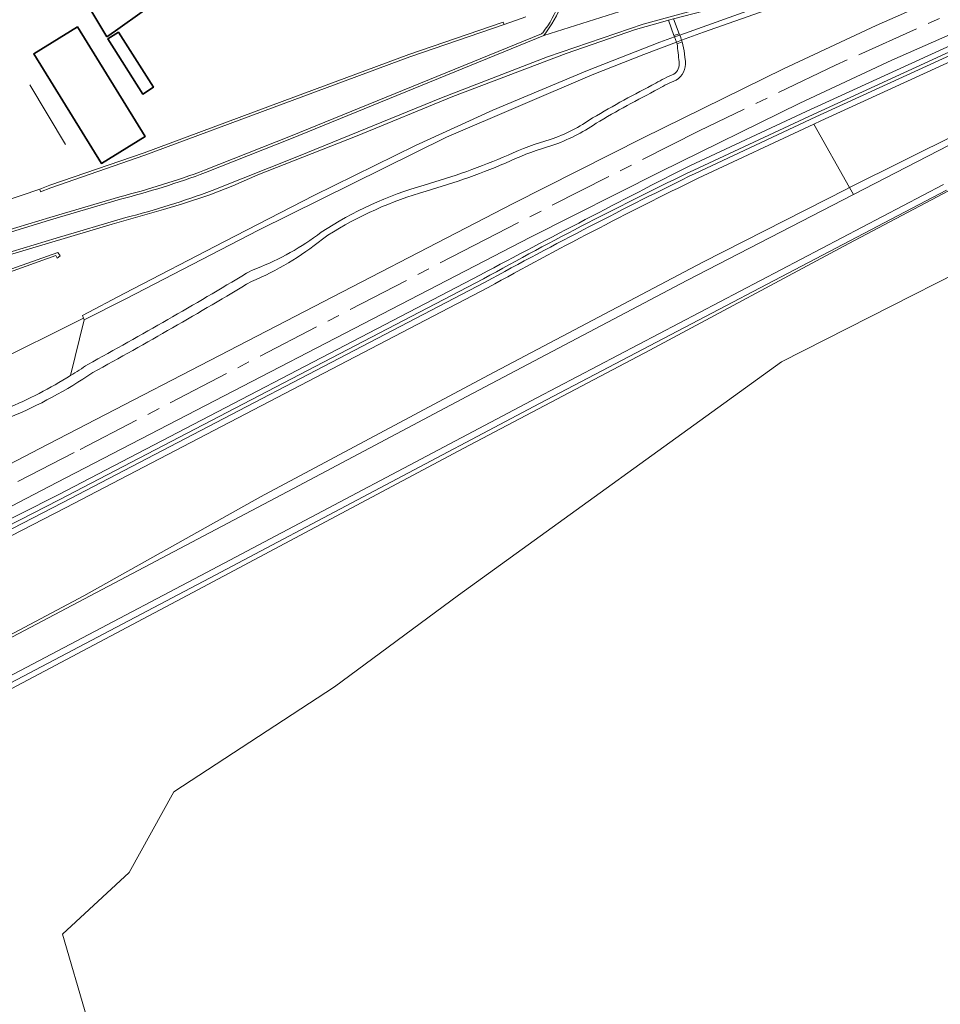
# Model space of a CAD drawing. Header units: metres. Extents: x 197700 to 204338, y 317132 to 325229.
# Tile 233 of 256: x 200124 to 200269, y 318384 to 318539. Entities that reach past the tile are written whole.
import ezdxf

# ---------------------------------------------------------------- set-up
doc = ezdxf.new("R2010")
doc.units = ezdxf.units.M
doc.linetypes.add('AM-AS', pattern=[16, 10, -2, 2, -2])
for name, color, linetype, lineweight in [('B-WE-AM-AS_SPOOR-G', 10, 'AM-AS', 18), ('B-WE-GR-BEPLANTING_CULTUUR_BOSPLANTSOEN-GV', 90, 'Continuous', 18), ('B-WE-IE-TERREINAFSCHEIDING_KUNSTMATIG_HEKWERK-G', 20, 'IE-TERREINAFSCHEIDING-KUNSTMATIG', 18), ('B-WE-IE-TERREINAFSCHEIDING_KUNSTMATIG_MUUR-G', 90, 'IE-TERREINAFSCHEIDING-KUNSTMATIG-DICHT', 18), ('B-WE-IE-TERREINAFSCHEIDING_KUNSTMATIG_MUUR-GV', 90, 'Continuous', 18), ('B-WE-KW-KUNSTWERK_DEK-GV', 170, 'Continuous', 18), ('B-WE-OG-BEBOUWING-GV', 7, 'Continuous', 35), ('B-WE-OG-TERREIN_CULTUURSCHEIDING-GV', 7, 'Continuous', 18), ('B-WE-OG-TERREIN_ERF-GV', 7, 'Continuous', 18), ('B-WE-OG-WATER-GV', 130, 'Continuous', 18), ('B-WE-OG-WATER_GREPPEL-GV', 160, 'Continuous', 18), ('B-WE-OG-WATER_SLOOT-GV', 120, 'Continuous', 18), ('B-WE-OG-WEG-GV', 7, 'Continuous', 18), ('B-WE-VH-ONVERHARD-GV', 252, 'Continuous', 18), ('B-WE-VH-VERHARDING_ASFALT-GV', 252, 'Continuous', 18), ('B-WE-VH-VERHARDING_GESLOTEN-GV', 252, 'Continuous', 18), ('B-WE-VH-VERHARDING_HALFVERHARDING-GV', 252, 'Continuous', 18)]:
    doc.layers.add(name, color=color, linetype=linetype, lineweight=lineweight)
doc.linetypes.add('IE-TERREINAFSCHEIDING-KUNSTMATIG', pattern='A,4,[82,NLCS.SHX,S=0.75,R=90,X=0,Y=0],4,-2', length=10)
doc.linetypes.add('IE-TERREINAFSCHEIDING-KUNSTMATIG-DICHT', pattern='A,8,-1,[82,NLCS.SHX,S=0.75,R=90,X=0,Y=0],-1', length=10)

msp = doc.modelspace()

# ---------------------------------------------------------------- linework, layer by layer
at = {"layer": 'B-WE-AM-AS_SPOOR-G'}
msp.add_lwpolyline([(200835.228, 318754.104), (200701.474, 318699.68), (200663.228, 318684.265), (200645.105, 318677.306), (200619.061, 318667.481), (200592.129, 318657.748), (200519.235, 318631.945), (200457.741, 318610.048), (200439.537, 318603.636), (200409.217, 318592.791), (200361.776, 318576.061), (200327.665, 318563.609), (200303.099, 318554.119), (200279.873, 318544.345), (200252.514, 318532.037), (200230.962, 318521.672), (200198.954, 318505.397), (200132.305, 318470.848), (200053.762, 318430.36), (200036.055, 318421.136), (199892.784, 318347.091)], dxfattribs=at)
at = {"layer": 'B-WE-GR-BEPLANTING_CULTUUR_BOSPLANTSOEN-GV'}
for points in [[(200302.506, 318547.225), (200250.18, 318523.22), (200249.095, 318522.713), (200254.715, 318512.682), (200280.637, 318525.616), (200304.008, 318537.617), (200325.888, 318547.587), (200347.88, 318557.12), (200365.367, 318564.077), (200392.891, 318574.403), (200417.516, 318583.026), (200455.195, 318595.891)], [(200226.922, 318539.33), (200227.815, 318536.993), (200226.997, 318536.691), (200227.073, 318536.485), (200227.896, 318536.781), (200244.251, 318542.669)], [(200227.481, 318535.382), (200227.385, 318535.642), (200222.241, 318533.722), (200214.065, 318530.48), (200191.102, 318520.668), (200161.41, 318505.944), (200140.455, 318495.112)], [(200040.085, 318411.738), (200032.022, 318401.882), (200029.416, 318398.034), (200024.603, 318395.327), (200025.184, 318393.272), (200025.613, 318393.445), (200041.705, 318401.211), (200079.261, 318419.604), (200105.724, 318433.326), (200133.791, 318448.206), (200161.726, 318463.83), (200197.729, 318483.073), (200231.564, 318500.918), (200254.23, 318512.44), (200254.715, 318512.682), (200249.095, 318522.713), (200230.793, 318514.159)], [(200197.676, 318496.925), (200130.905, 318462.11), (200093.064, 318442.601), (200052.992, 318422.144)], [(200131.728, 318483.001), (200133.892, 318491.817), (200133.768, 318492.088), (200118.897, 318484.676), (200113.25, 318496.216), (200089.446, 318487.793), (200087.459, 318487.092), (200072.842, 318481.874), (200072.975, 318481.494), (200080.002, 318483.954)], [(200140.455, 318495.112), (200133.892, 318491.817), (200131.728, 318483.001)]]:
    msp.add_lwpolyline(points, dxfattribs=at)
for points in [[(200227.793, 318532.55, 0.0086036), (200227.481, 318535.382)], [(200226.953, 318530.596, 0.3138652), (200227.793, 318532.55)], [(200224.116, 318529.164, -0.0465755), (200226.953, 318530.596)], [(200214.147, 318523.683, -0.0169407), (200224.116, 318529.164)], [(200207.46, 318520.282, 0.0675423), (200214.147, 318523.683)], [(200200.808, 318517.822, -0.0453175), (200207.46, 318520.282)], [(200187.571, 318513.092, 0.0327849), (200200.808, 318517.822)], [(200230.793, 318514.159, 0.0130717), (200197.676, 318496.925)], [(200171.267, 318505.639, -0.0744802), (200187.571, 318513.092)], [(200161.086, 318499.925, 0.072354), (200171.267, 318505.639)], [(200159.521, 318499.161, -0.0433769), (200161.086, 318499.925)], [(200134.435, 318484.757, 0.0100934), (200159.521, 318499.161)], [(200131.728, 318483.001, 0.0108501), (200134.435, 318484.757)], [(200121.565, 318477.765, 0.0388486), (200131.728, 318483.001)]]:
    msp.add_lwpolyline(points, format="xyb", dxfattribs=at)
at = {"layer": 'B-WE-IE-TERREINAFSCHEIDING_KUNSTMATIG_HEKWERK-G'}
for points in [[(200200.174, 318538.463), (200203.62, 318539.681)], [(200317.853, 318535.35), (200311.027, 318532.93), (200286.185, 318520.564), (200254.622, 318503.878), (200223.161, 318487.012), (200193.805, 318471.549), (200151.019, 318448.733), (200098.069, 318420.69), (200094.302, 318418.753), (200091.936, 318395.042)], [(200134.309, 318381.619), (200130.454, 318394.752), (200140.949, 318404.506), (200148.018, 318417.244), (200173.41, 318433.836), (200192.991, 318448.324), (200243.954, 318485.148), (200289.189, 318508.128), (200317.853, 318535.35)]]:
    msp.add_lwpolyline(points, dxfattribs=at)
at = {"layer": 'B-WE-IE-TERREINAFSCHEIDING_KUNSTMATIG_MUUR-G'}
for points in [[(200227.896, 318536.781), (200244.251, 318542.669)], [(200224.771, 318535.656), (200213.319, 318531.193)], [(200227.073, 318536.485), (200224.771, 318535.656)], [(200227.073, 318536.485), (200227.896, 318536.781)], [(200213.319, 318531.193), (200198.371, 318524.906)], [(200125.303, 318528.944), (200130.922, 318519.506)], [(200198.371, 318524.906), (200186.186, 318519.35)], [(200186.186, 318519.35), (200170.137, 318511.434)], [(200170.137, 318511.434), (200156.044, 318504.181)], [(200156.044, 318504.181), (200140.183, 318495.969)], [(200140.183, 318495.969), (200133.58, 318492.5)], [(200140.455, 318495.112), (200133.892, 318491.817)], [(200133.58, 318492.5), (200133.768, 318492.088)], [(200133.892, 318491.817), (200133.768, 318492.088)]]:
    msp.add_lwpolyline(points, dxfattribs=at)
at = {"layer": 'B-WE-IE-TERREINAFSCHEIDING_KUNSTMATIG_MUUR-GV'}
for points in [[(200200.044, 318538.841), (200185.132, 318533.711), (200165.145, 318526.297), (200143.328, 318518.19), (200128.469, 318513.051), (200126.884, 318512.434), (200126.985, 318512.04), (200128.6, 318512.673), (200143.467, 318517.815), (200165.284, 318525.922), (200185.271, 318533.336), (200200.174, 318538.463)], [(200113.793, 318496.408), (200129.392, 318501.981), (200129.591, 318501.557), (200130.059, 318501.897), (200129.694, 318502.434), (200110.826, 318495.738), (200077.429, 318483.946), (200072.704, 318482.26), (200072.842, 318481.874), (200087.459, 318487.092), (200089.446, 318487.793), (200113.25, 318496.216)]]:
    msp.add_lwpolyline(points, close=True, dxfattribs=at)
at = {"layer": 'B-WE-KW-KUNSTWERK_DEK-GV'}
for points in [[(200228.068, 318536.332), (200228.053, 318536.372), (200227.896, 318536.781), (200227.815, 318536.993), (200226.997, 318536.691), (200227.073, 318536.485)], [(200227.073, 318536.485), (200227.229, 318536.064), (200227.385, 318535.642), (200227.481, 318535.382), (200228.286, 318535.699), (200228.247, 318535.824), (200228.206, 318535.949)]]:
    msp.add_lwpolyline(points, dxfattribs=at)
msp.add_lwpolyline([(200228.206, 318535.949, 0.0100765), (200228.068, 318536.332)], format="xyb", dxfattribs=at)
at = {"layer": 'B-WE-OG-BEBOUWING-GV'}
for points in [[(200137.441, 318536.507), (200138.797, 318537.464), (200143.369, 318540.692), (200141.413, 318543.604), (200140.047, 318542.687), (200138.145, 318545.52), (200133.803, 318542.605)], [(200132.81, 318538.059), (200125.91, 318533.796), (200136.592, 318516.508), (200143.492, 318520.771)], [(200139.308, 318537.224), (200137.627, 318536.163), (200143.118, 318527.467), (200144.798, 318528.528)]]:
    msp.add_lwpolyline(points, close=True, dxfattribs=at)
at = {"layer": 'B-WE-OG-TERREIN_CULTUURSCHEIDING-GV'}
for points in [[(200220.935, 318537.648), (200225.621, 318538.987), (200226.103, 318539.114), (200226.922, 318539.33), (200231.606, 318540.563), (200234.519, 318541.429), (200236.488, 318542.335), (200238.024, 318543.281), (200239.992, 318544.659), (200241.449, 318545.841), (200243.575, 318548.361), (200247.38, 318553.702), (200249.467, 318556.38), (200251.593, 318558.31), (200253.798, 318559.846), (200256.869, 318561.382), (200260.019, 318562.169), (200268.564, 318563.666), (200268.492, 318564.073), (200260.582, 318562.663)], [(200323.808, 318559.049), (200287.706, 318544.446), (200261.378, 318532.804), (200246.856, 318526.034), (200224.799, 318515.16), (200204.35, 318504.842), (200129.541, 318466.108), (200106.893, 318454.299), (200081.064, 318441.11), (200055.307, 318427.819), (200039.426, 318419.531), (200040.804, 318417.313)], [(199992.659, 318402.552), (199991.9, 318400.994), (199992.159, 318401.136), (199992.779, 318401.582), (199993.637, 318402.2), (199995.532, 318403.566), (199996.526, 318404.086), (199996.66, 318404.155), (200007.902, 318410.031), (200029.364, 318421.049), (200052.543, 318433.144), (200078.324, 318446.448), (200104.141, 318459.631), (200126.777, 318471.434), (200201.619, 318510.185), (200222.121, 318520.53), (200244.262, 318531.445), (200258.897, 318538.268), (200285.367, 318549.973)], [(200229.577, 318516.19), (200247.888, 318524.693), (200296.748, 318547.158)], [(200232.777, 318541.41), (200222.135, 318538.5), (200207.036, 318533.334), (200190.295, 318526.864), (200167.732, 318517.645), (200154.072, 318512.226)], [(200242.607, 318541.097), (200231.644, 318537.232), (200228.206, 318535.949), (200227.385, 318535.642), (200227.481, 318535.382), (200228.286, 318535.699)], [(200203.62, 318539.681), (200200.174, 318538.463), (200185.271, 318533.336), (200165.284, 318525.922), (200143.467, 318517.815), (200128.6, 318512.673), (200126.985, 318512.04), (200126.884, 318512.434), (200115.502, 318508.574)], [(200118.897, 318484.676), (200133.768, 318492.088), (200133.58, 318492.5), (200140.183, 318495.969), (200156.044, 318504.181), (200170.137, 318511.434), (200186.186, 318519.35), (200198.371, 318524.906), (200213.319, 318531.193), (200224.771, 318535.656), (200227.073, 318536.485), (200226.997, 318536.691), (200226.103, 318539.114), (200225.621, 318538.987), (200220.935, 318537.648), (200209.95, 318533.867), (200192.066, 318527.073), (200176.986, 318520.889), (200161.296, 318514.679), (200157.319, 318512.985), (200153.696, 318511.567), (200149.405, 318510.11), (200146.373, 318509.243), (200138.301, 318506.92), (200121.191, 318501.779)], [(200140.427, 318507.941), (200129.423, 318504.676), (200118.986, 318501.522), (200107.964, 318497.968), (200093.632, 318492.928), (200076.573, 318486.915), (200065.135, 318482.731), (200065.283, 318482.325), (200069.536, 318483.88), (200081.729, 318488.2), (200110.324, 318498.116), (200116.191, 318500.085), (200121.191, 318501.779), (200138.301, 318506.92), (200146.373, 318509.243), (200149.405, 318510.11), (200153.696, 318511.567), (200157.319, 318512.985), (200161.296, 318514.679), (200176.986, 318520.889), (200192.066, 318527.073), (200209.95, 318533.867), (200220.935, 318537.648)], [(200152.876, 318515.434), (200166.454, 318520.821), (200206.057, 318537.001)], [(200206.057, 318537.001), (200166.454, 318520.821), (200152.876, 318515.434)], [(200153.023, 318515.062), (200166.603, 318520.45), (200206.426, 318536.72)], [(200228.671, 318533.823), (200228.731, 318533.237), (200228.788, 318532.648)], [(200269.526, 318513.155), (200205.318, 318479.468), (200153.181, 318451.903), (200111.992, 318430.189), (200099.307, 318423.501), (200087.423, 318417.236), (200087.732, 318416.596), (200087.858, 318416.335), (200153.648, 318451.019), (200205.784, 318478.583), (200270.005, 318512.277)], [(200139.483, 318511.23), (200128.441, 318507.955), (200117.965, 318504.79), (200106.87, 318501.212), (200092.495, 318496.157), (200075.414, 318490.135), (200062.809, 318485.503), (200062.947, 318485.128), (200075.549, 318489.759), (200092.628, 318495.78), (200106.998, 318500.833), (200118.084, 318504.408), (200128.556, 318507.572), (200139.582, 318510.843)], [(200117.965, 318504.79), (200128.441, 318507.955), (200139.483, 318511.23)], [(200072.975, 318481.494), (200072.842, 318481.874), (200072.704, 318482.26), (200077.429, 318483.946), (200110.826, 318495.738), (200129.694, 318502.434), (200130.059, 318501.897), (200129.591, 318501.557), (200129.392, 318501.981)], [(200129.392, 318501.981), (200113.793, 318496.408)], [(200048.761, 318423.342), (200087.55, 318442.874), (200129.745, 318464.14), (200196.465, 318498.929)]]:
    msp.add_lwpolyline(points, dxfattribs=at)
for points in [[(200206.262, 318537.156, 0.0863913), (200208.864, 318541.92)], [(200208.864, 318541.92, -0.0863913), (200206.262, 318537.156)], [(200206.426, 318536.72, 0.0879131), (200209.276, 318541.887)], [(200206.057, 318537.001, 0.12839), (200206.262, 318537.156)], [(200206.262, 318537.156, -0.12839), (200206.057, 318537.001)], [(200228.286, 318535.699, -0.0478336), (200228.671, 318533.823)], [(200228.788, 318532.648, -0.3043603), (200227.319, 318529.665)], [(200227.319, 318529.665, 0.0465595), (200224.568, 318528.272)], [(200224.568, 318528.272, 0.0168674), (200214.687, 318522.841)], [(200214.687, 318522.841, -0.0673658), (200207.721, 318519.317)], [(200207.721, 318519.317, 0.0451344), (200201.206, 318516.905)], [(200139.483, 318511.23, 0.0262932), (200152.876, 318515.434)], [(200152.876, 318515.434, -0.0262932), (200139.483, 318511.23)], [(200201.206, 318516.905, -0.032812), (200187.845, 318512.13)], [(200196.465, 318498.929, -0.0044564), (200229.577, 318516.19)], [(200139.582, 318510.843, 0.0264026), (200153.023, 318515.062)], [(200154.072, 318512.226, -0.0264489), (200140.427, 318507.941)], [(200187.845, 318512.13, 0.0717102), (200172.355, 318505.151)], [(200171.472, 318504.519, -0.0695592), (200160.294, 318497.875)], [(200172.355, 318505.151, 0.0266592), (200171.472, 318504.519)], [(200160.294, 318497.875, -0.0100674), (200135.218, 318483.476)], [(200135.218, 318483.476, -0.0495835), (200122.071, 318476.352)]]:
    msp.add_lwpolyline(points, format="xyb", dxfattribs=at)
msp.add_lwpolyline([(200254.715, 318512.682), (200254.23, 318512.44), (200231.564, 318500.918), (200197.729, 318483.073), (200161.726, 318463.83), (200133.791, 318448.206), (200105.724, 318433.326), (200079.261, 318419.604), (200041.705, 318401.211), (200025.613, 318393.445), (200025.184, 318393.272), (200025.243, 318393.064), (200025.521, 318392.085), (200064.977, 318411.668), (200076.33, 318417.551), (200081.258, 318419.998), (200083.426, 318421.075), (200096.709, 318428.087), (200109.569, 318434.876), (200122.534, 318441.72), (200166.912, 318465.172), (200194.278, 318479.676), (200229.009, 318498.003), (200255.331, 318511.583)], close=True, dxfattribs=at)
at = {"layer": 'B-WE-OG-TERREIN_ERF-GV'}
for points in [[(200363.877, 318549.745), (200365.578, 318545.08), (200355.624, 318541.378), (200354.228, 318540.858), (200351.594, 318547.316), (200317.853, 318535.35), (200311.027, 318532.93), (200286.185, 318520.564), (200254.622, 318503.878), (200223.161, 318487.012), (200193.805, 318471.549), (200151.019, 318448.733), (200098.069, 318420.69), (200094.302, 318418.753), (200091.936, 318395.042), (200092.034, 318395.029), (200089.535, 318376.36)], [(200080.12, 318383.456), (200080.735, 318387.894), (200079.754, 318388.03), (200081.58, 318401.214), (200085.91, 318400.614), (200086.253, 318403.146), (200087.027, 318408.86), (200090.221, 318408.454), (200090.934, 318408.358), (200089.201, 318395.409), (200091.936, 318395.042), (200094.302, 318418.753), (200098.069, 318420.69), (200151.019, 318448.733), (200193.805, 318471.549), (200223.161, 318487.012), (200254.622, 318503.878), (200286.185, 318520.564), (200311.027, 318532.93), (200317.853, 318535.35), (200351.594, 318547.316), (200354.228, 318540.858), (200355.624, 318541.378), (200354.075, 318545.678)], [(200115.502, 318508.574), (200126.884, 318512.434), (200128.469, 318513.051), (200143.328, 318518.19), (200165.145, 318526.297), (200185.132, 318533.711), (200200.044, 318538.841), (200200.174, 318538.463), (200203.62, 318539.681)], [(200270.005, 318512.277), (200205.784, 318478.583), (200153.648, 318451.019), (200087.858, 318416.335), (200087.732, 318416.596), (200084.037, 318414.633), (200066.6, 318405.371), (200066.646, 318405.232)]]:
    msp.add_lwpolyline(points, dxfattribs=at)
for points in [[(200138.797, 318537.464), (200137.441, 318536.507), (200133.803, 318542.605), (200138.145, 318545.52), (200140.047, 318542.687), (200141.413, 318543.604), (200143.369, 318540.692)], [(200125.91, 318533.796), (200132.81, 318538.059), (200143.492, 318520.771), (200136.592, 318516.508)], [(200139.308, 318537.224), (200144.798, 318528.528), (200143.118, 318527.467), (200137.627, 318536.163)]]:
    msp.add_lwpolyline(points, close=True, dxfattribs=at)
at = {"layer": 'B-WE-OG-WATER-GV'}
for points in [[(200295.234, 318545.583), (200248.3, 318523.92), (200230.103, 318515.454)], [(200230.356, 318514.936), (200249.376, 318523.843), (200294.35, 318544.505)], [(200196.917, 318498.275), (200129.919, 318463.377), (200088.072, 318441.964), (200050.607, 318423.341)], [(200051.386, 318422.309), (200092.671, 318443.425), (200130.411, 318462.906), (200197.2, 318497.758)]]:
    msp.add_lwpolyline(points, dxfattribs=at)
for points in [[(200230.103, 318515.454, 0.0150572), (200196.917, 318498.275)], [(200197.2, 318497.758, -0.011547), (200230.356, 318514.936)]]:
    msp.add_lwpolyline(points, format="xyb", dxfattribs=at)
at = {"layer": 'B-WE-OG-WATER_GREPPEL-GV'}
msp.add_lwpolyline([(200244.251, 318542.669), (200227.896, 318536.781), (200227.073, 318536.485), (200224.771, 318535.656), (200213.319, 318531.193), (200198.371, 318524.906), (200186.186, 318519.35), (200170.137, 318511.434), (200156.044, 318504.181), (200140.183, 318495.969), (200133.58, 318492.5), (200133.768, 318492.088), (200133.892, 318491.817), (200140.455, 318495.112), (200161.41, 318505.944), (200191.102, 318520.668), (200214.065, 318530.48), (200222.241, 318533.722), (200227.385, 318535.642), (200228.206, 318535.949), (200231.644, 318537.232), (200242.607, 318541.097)], dxfattribs=at)
at = {"layer": 'B-WE-OG-WATER_SLOOT-GV'}
for points in [[(200296.748, 318547.158), (200247.888, 318524.693), (200229.577, 318516.19)], [(200230.793, 318514.159), (200249.095, 318522.713), (200250.18, 318523.22), (200302.506, 318547.225)], [(200230.103, 318515.454), (200248.3, 318523.92), (200295.234, 318545.583)], [(200294.35, 318544.505), (200249.376, 318523.843), (200230.356, 318514.936)], [(200196.465, 318498.929), (200129.745, 318464.14), (200087.55, 318442.874), (200048.761, 318423.342)], [(200050.607, 318423.341), (200088.072, 318441.964), (200129.919, 318463.377), (200196.917, 318498.275)], [(200197.2, 318497.758), (200130.411, 318462.906), (200092.671, 318443.425), (200051.386, 318422.309)], [(200052.992, 318422.144), (200093.064, 318442.601), (200130.905, 318462.11), (200197.676, 318496.925)]]:
    msp.add_lwpolyline(points, dxfattribs=at)
for points in [[(200229.577, 318516.19, 0.0044564), (200196.465, 318498.929)], [(200196.917, 318498.275, -0.0150572), (200230.103, 318515.454)], [(200230.356, 318514.936, 0.011547), (200197.2, 318497.758)], [(200197.676, 318496.925, -0.0130717), (200230.793, 318514.159)]]:
    msp.add_lwpolyline(points, format="xyb", dxfattribs=at)
at = {"layer": 'B-WE-OG-WEG-GV'}
msp.add_lwpolyline([(200455.195, 318595.891), (200417.516, 318583.026), (200392.891, 318574.403), (200365.367, 318564.077), (200347.88, 318557.12), (200325.888, 318547.587), (200304.008, 318537.617), (200280.637, 318525.616), (200254.715, 318512.682), (200255.331, 318511.583), (200309.005, 318539.275)], dxfattribs=at)
at = {"layer": 'B-WE-VH-ONVERHARD-GV'}
msp.add_lwpolyline([(200226.922, 318539.33), (200226.103, 318539.114), (200226.997, 318536.691), (200227.815, 318536.993)], close=True, dxfattribs=at)
for points in [[(200228.286, 318535.699), (200227.481, 318535.382)], [(200228.731, 318533.237), (200228.671, 318533.823)], [(200228.788, 318532.648), (200228.731, 318533.237)]]:
    msp.add_lwpolyline(points, dxfattribs=at)
for points in [[(200228.671, 318533.823, 0.0478336), (200228.286, 318535.699)], [(200227.481, 318535.382, -0.0086036), (200227.793, 318532.55)], [(200227.793, 318532.55, -0.3138652), (200226.953, 318530.596)], [(200227.319, 318529.665, 0.3043603), (200228.788, 318532.648)], [(200226.953, 318530.596, 0.0465755), (200224.116, 318529.164)], [(200224.568, 318528.272, -0.0465595), (200227.319, 318529.665)], [(200224.116, 318529.164, 0.0169407), (200214.147, 318523.683)], [(200214.687, 318522.841, -0.0168674), (200224.568, 318528.272)], [(200214.147, 318523.683, -0.0675423), (200207.46, 318520.282)], [(200207.721, 318519.317, 0.0673658), (200214.687, 318522.841)], [(200207.46, 318520.282, 0.0453175), (200200.808, 318517.822)], [(200201.206, 318516.905, -0.0451344), (200207.721, 318519.317)], [(200200.808, 318517.822, -0.0327849), (200187.571, 318513.092)], [(200187.845, 318512.13, 0.032812), (200201.206, 318516.905)], [(200187.571, 318513.092, 0.0744802), (200171.267, 318505.639)], [(200172.355, 318505.151, -0.0717102), (200187.845, 318512.13)], [(200160.294, 318497.875, 0.0695592), (200171.472, 318504.519)], [(200171.267, 318505.639, -0.072354), (200161.086, 318499.925)], [(200171.472, 318504.519, -0.0266592), (200172.355, 318505.151)], [(200161.086, 318499.925, 0.0433769), (200159.521, 318499.161)], [(200159.521, 318499.161, -0.0100934), (200134.435, 318484.757)], [(200135.218, 318483.476, 0.0100674), (200160.294, 318497.875)], [(200134.435, 318484.757, -0.0108501), (200131.728, 318483.001)], [(200131.728, 318483.001, -0.0388486), (200121.565, 318477.765)], [(200122.071, 318476.352, 0.0495835), (200135.218, 318483.476)]]:
    msp.add_lwpolyline(points, format="xyb", dxfattribs=at)
at = {"layer": 'B-WE-VH-VERHARDING_ASFALT-GV'}
for points in [[(200232.838, 318544.755), (200232.826, 318544.751), (200232.702, 318544.71), (200232.579, 318544.671), (200229.504, 318543.794), (200222.471, 318541.787), (200206.426, 318536.72), (200166.603, 318520.45), (200153.023, 318515.062)], [(200154.072, 318512.226), (200167.732, 318517.645), (200190.295, 318526.864), (200207.036, 318533.334), (200222.135, 318538.5), (200232.777, 318541.41)], [(200206.426, 318536.72), (200222.471, 318541.787)], [(200309.005, 318539.275), (200255.331, 318511.583), (200229.009, 318498.003), (200194.278, 318479.676), (200166.912, 318465.172), (200122.534, 318441.72)], [(200111.992, 318430.189), (200153.181, 318451.903), (200205.318, 318479.468), (200269.526, 318513.155)], [(200139.582, 318510.843), (200128.556, 318507.572), (200118.084, 318504.408), (200106.998, 318500.833), (200092.628, 318495.78), (200075.549, 318489.759), (200062.947, 318485.128)], [(200062.947, 318485.128), (200065.135, 318482.731), (200076.573, 318486.915), (200093.632, 318492.928), (200107.964, 318497.968), (200118.986, 318501.522), (200129.423, 318504.676), (200140.427, 318507.941)]]:
    msp.add_lwpolyline(points, dxfattribs=at)
for points in [[(200209.276, 318541.887, -0.0879131), (200206.426, 318536.72)], [(200153.023, 318515.062, -0.0264026), (200139.582, 318510.843)], [(200140.427, 318507.941, 0.0264489), (200154.072, 318512.226)]]:
    msp.add_lwpolyline(points, format="xyb", dxfattribs=at)
at = {"layer": 'B-WE-VH-VERHARDING_GESLOTEN-GV'}
for points in [[(200228.068, 318536.332), (200228.053, 318536.372), (200227.896, 318536.781), (200227.815, 318536.993), (200226.997, 318536.691), (200227.073, 318536.485), (200227.229, 318536.064)], [(200227.229, 318536.064), (200227.385, 318535.642), (200227.481, 318535.382), (200228.286, 318535.699), (200228.247, 318535.824), (200228.206, 318535.949)]]:
    msp.add_lwpolyline(points, dxfattribs=at)
msp.add_lwpolyline([(200228.206, 318535.949, 0.0100765), (200228.068, 318536.332)], format="xyb", dxfattribs=at)
at = {"layer": 'B-WE-VH-VERHARDING_HALFVERHARDING-GV'}
for points in [[(200285.367, 318549.973), (200258.897, 318538.268), (200244.262, 318531.445), (200222.121, 318520.53), (200201.619, 318510.185), (200126.777, 318471.434), (200104.141, 318459.631)], [(200106.893, 318454.299), (200129.541, 318466.108), (200204.35, 318504.842), (200224.799, 318515.16), (200246.856, 318526.034), (200261.378, 318532.804), (200287.706, 318544.446)]]:
    msp.add_lwpolyline(points, dxfattribs=at)

doc.saveas('drawing.dxf')
